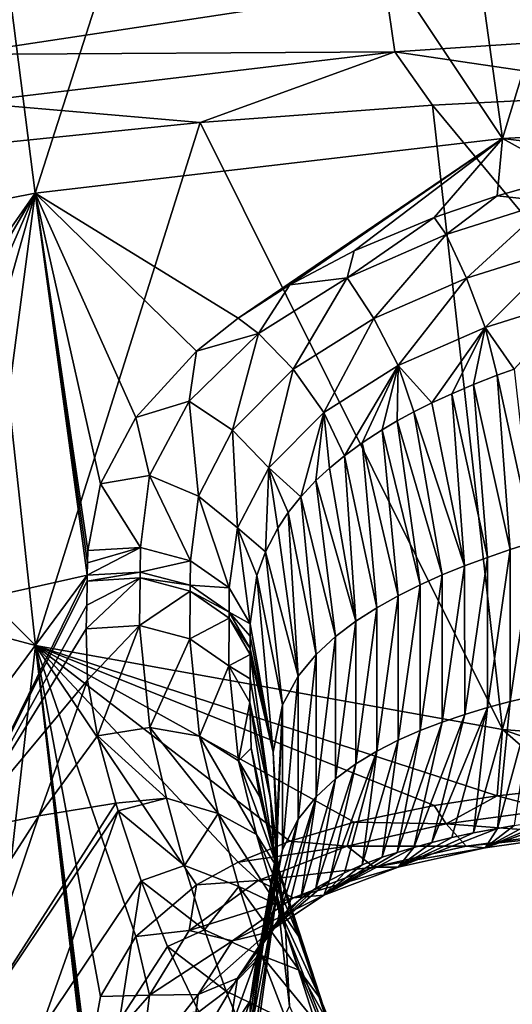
# Model space of a CAD drawing. Header units: millimetres. Extents: x -151 to 151, y -40 to 44.
# Tile 101 of 124: x 110.96 to 116.69, y 26.34 to 37.81. Entities that reach past the tile are written whole.
import ezdxf

# ---------------------------------------------------------------- set-up
doc = ezdxf.new("R2010")
doc.units = ezdxf.units.MM
doc.header["$LTSCALE"] = 45.597872
for name, color, linetype in [('165', 7, 'CONTINUOUS'), ('167', 7, 'CONTINUOUS'), ('173', 7, 'CONTINUOUS'), ('174', 7, 'CONTINUOUS'), ('175', 7, 'CONTINUOUS'), ('176', 7, 'CONTINUOUS'), ('184', 7, 'CONTINUOUS'), ('248', 7, 'CONTINUOUS'), ('30', 7, 'CONTINUOUS'), ('31', 7, 'CONTINUOUS'), ('32', 7, 'CONTINUOUS'), ('41', 7, 'CONTINUOUS'), ('42', 7, 'CONTINUOUS'), ('46', 7, 'CONTINUOUS'), ('50', 7, 'CONTINUOUS'), ('53', 7, 'CONTINUOUS'), ('54', 7, 'CONTINUOUS')]:
    doc.layers.add(name, color=color, linetype=linetype)

msp = doc.modelspace()

# ---------------------------------------------------------------- linework, layer by layer
at = {"layer": '165', "color": 7, "linetype": 'CONTINUOUS', "true_color": 0xa2afbf}
for points in [[(113.64, 29.854, 25.366), (113.881, 28.733, 26.558), (113.919, 28.092, 24.648), (113.64, 29.854, 25.366)], [(113.64, 29.854, 25.366), (113.919, 28.092, 24.648), (113.655, 29.325, 24.75), (113.64, 29.854, 25.366)], [(113.919, 28.092, 24.648), (113.756, 28.755, 24.018), (113.655, 29.325, 24.75), (113.919, 28.092, 24.648)], [(113.881, 28.733, 26.558), (113.955, 27.626, 27.687), (114.056, 27.211, 25.501), (113.881, 28.733, 26.558)], [(113.919, 28.092, 24.648), (113.881, 28.733, 26.558), (114.056, 27.211, 25.501), (113.919, 28.092, 24.648)], [(113.955, 27.626, 27.687), (113.64, 25.366, 29.854), (114.101, 26.318, 26.385), (113.955, 27.626, 27.687)], [(113.955, 27.626, 27.687), (114.101, 26.318, 26.385), (114.056, 27.211, 25.501), (113.955, 27.626, 27.687)]]:
    msp.add_3dface(points, dxfattribs=at)
at = {"layer": '167', "color": 7, "linetype": 'CONTINUOUS', "true_color": 0xa2afbf}
for points in [[(116.52, 33.668, 28.389), (116.718, 33.739, 28.423), (116.94, 31.722, 29.928), (116.52, 33.668, 28.389)], [(116.244, 33.561, 28.336), (116.52, 33.668, 28.389), (116.671, 31.637, 29.865), (116.244, 33.561, 28.336)], [(116.671, 31.637, 29.865), (116.52, 33.668, 28.389), (116.94, 31.722, 29.928), (116.671, 31.637, 29.865)], [(115.99, 33.453, 28.281), (116.244, 33.561, 28.336), (116.404, 31.546, 29.794), (115.99, 33.453, 28.281)], [(116.404, 31.546, 29.794), (116.244, 33.561, 28.336), (116.671, 31.637, 29.865), (116.404, 31.546, 29.794)], [(115.759, 33.346, 28.226), (115.99, 33.453, 28.281), (116.139, 31.448, 29.715), (115.759, 33.346, 28.226)], [(116.139, 31.448, 29.715), (115.99, 33.453, 28.281), (116.404, 31.546, 29.794), (116.139, 31.448, 29.715)], [(115.547, 33.24, 28.168), (115.759, 33.346, 28.226), (116.139, 31.448, 29.715), (115.547, 33.24, 28.168)], [(115.355, 33.136, 28.11), (115.547, 33.24, 28.168), (115.878, 31.342, 29.627), (115.355, 33.136, 28.11)], [(115.878, 31.342, 29.627), (115.547, 33.24, 28.168), (116.139, 31.448, 29.715), (115.878, 31.342, 29.627)], [(115.18, 33.032, 28.052), (115.355, 33.136, 28.11), (115.62, 31.226, 29.527), (115.18, 33.032, 28.052)], [(115.62, 31.226, 29.527), (115.355, 33.136, 28.11), (115.878, 31.342, 29.627), (115.62, 31.226, 29.527)], [(114.946, 32.88, 27.963), (115.18, 33.032, 28.052), (115.365, 31.1, 29.415), (114.946, 32.88, 27.963)], [(115.365, 31.1, 29.415), (115.18, 33.032, 28.052), (115.62, 31.226, 29.527), (115.365, 31.1, 29.415)], [(114.742, 32.731, 27.873), (114.946, 32.88, 27.963), (115.116, 30.959, 29.287), (114.742, 32.731, 27.873)], [(115.116, 30.959, 29.287), (114.946, 32.88, 27.963), (115.365, 31.1, 29.415), (115.116, 30.959, 29.287)], [(114.565, 32.585, 27.783), (114.742, 32.731, 27.873), (114.872, 30.803, 29.138), (114.565, 32.585, 27.783)], [(114.872, 30.803, 29.138), (114.742, 32.731, 27.873), (115.116, 30.959, 29.287), (114.872, 30.803, 29.138)], [(114.409, 32.441, 27.692), (114.565, 32.585, 27.783), (114.872, 30.803, 29.138), (114.409, 32.441, 27.692)], [(114.232, 32.253, 27.569), (114.409, 32.441, 27.692), (114.636, 30.624, 28.965), (114.232, 32.253, 27.569)], [(114.636, 30.624, 28.965), (114.409, 32.441, 27.692), (114.872, 30.803, 29.138), (114.636, 30.624, 28.965)], [(114.085, 32.068, 27.443), (114.232, 32.253, 27.569), (114.41, 30.415, 28.756), (114.085, 32.068, 27.443)], [(114.41, 30.415, 28.756), (114.232, 32.253, 27.569), (114.636, 30.624, 28.965), (114.41, 30.415, 28.756)], [(113.963, 31.885, 27.314), (114.085, 32.068, 27.443), (114.2, 30.162, 28.495), (113.963, 31.885, 27.314)], [(114.2, 30.162, 28.495), (114.085, 32.068, 27.443), (114.41, 30.415, 28.756), (114.2, 30.162, 28.495)], [(113.82, 31.611, 27.112), (113.963, 31.885, 27.314), (114.2, 30.162, 28.495), (113.82, 31.611, 27.112)], [(116.671, 31.637, 29.865), (116.94, 31.722, 29.928), (116.671, 29.866, 31.635), (116.671, 31.637, 29.865)], [(116.94, 31.722, 29.928), (116.94, 29.93, 31.72), (116.671, 29.866, 31.635), (116.94, 31.722, 29.928)], [(113.72, 31.336, 26.892), (113.82, 31.611, 27.112), (114.018, 29.83, 28.141), (113.72, 31.336, 26.892)], [(114.018, 29.83, 28.141), (113.82, 31.611, 27.112), (114.2, 30.162, 28.495), (114.018, 29.83, 28.141)], [(116.139, 31.448, 29.715), (116.404, 31.546, 29.794), (116.14, 29.717, 31.446), (116.139, 31.448, 29.715)], [(116.404, 31.546, 29.794), (116.404, 29.796, 31.544), (116.14, 29.717, 31.446), (116.404, 31.546, 29.794)], [(116.404, 31.546, 29.794), (116.671, 31.637, 29.865), (116.404, 29.796, 31.544), (116.404, 31.546, 29.794)], [(116.671, 31.637, 29.865), (116.671, 29.866, 31.635), (116.404, 29.796, 31.544), (116.671, 31.637, 29.865)], [(115.878, 31.342, 29.627), (116.139, 31.448, 29.715), (115.878, 29.628, 31.34), (115.878, 31.342, 29.627)], [(116.139, 31.448, 29.715), (116.14, 29.717, 31.446), (115.878, 29.628, 31.34), (116.139, 31.448, 29.715)], [(113.911, 29.277, 27.551), (113.644, 30.772, 26.38), (113.72, 31.336, 26.892), (113.911, 29.277, 27.551)], [(113.911, 29.277, 27.551), (113.72, 31.336, 26.892), (114.018, 29.83, 28.141), (113.911, 29.277, 27.551)], [(115.62, 31.226, 29.527), (115.878, 31.342, 29.627), (115.62, 29.529, 31.224), (115.62, 31.226, 29.527)], [(115.878, 31.342, 29.627), (115.878, 29.628, 31.34), (115.62, 29.529, 31.224), (115.878, 31.342, 29.627)], [(115.365, 31.1, 29.415), (115.62, 31.226, 29.527), (115.365, 29.416, 31.098), (115.365, 31.1, 29.415)], [(115.62, 31.226, 29.527), (115.62, 29.529, 31.224), (115.365, 29.416, 31.098), (115.62, 31.226, 29.527)], [(115.116, 30.959, 29.287), (115.365, 31.1, 29.415), (115.116, 29.288, 30.958), (115.116, 30.959, 29.287)], [(115.365, 31.1, 29.415), (115.365, 29.416, 31.098), (115.116, 29.288, 30.958), (115.365, 31.1, 29.415)], [(114.872, 30.803, 29.138), (115.116, 30.959, 29.287), (114.872, 29.14, 30.801), (114.872, 30.803, 29.138)], [(115.116, 30.959, 29.287), (115.116, 29.288, 30.958), (114.872, 29.14, 30.801), (115.116, 30.959, 29.287)], [(114.636, 30.624, 28.965), (114.872, 30.803, 29.138), (114.636, 28.966, 30.622), (114.636, 30.624, 28.965)], [(114.872, 30.803, 29.138), (114.872, 29.14, 30.801), (114.636, 28.966, 30.622), (114.872, 30.803, 29.138)], [(114.41, 30.415, 28.756), (114.636, 30.624, 28.965), (114.41, 28.757, 30.413), (114.41, 30.415, 28.756)], [(114.636, 30.624, 28.965), (114.636, 28.966, 30.622), (114.41, 28.757, 30.413), (114.636, 30.624, 28.965)], [(114.2, 30.162, 28.495), (114.41, 30.415, 28.756), (114.201, 28.496, 30.16), (114.2, 30.162, 28.495)], [(114.41, 30.415, 28.756), (114.41, 28.757, 30.413), (114.201, 28.496, 30.16), (114.41, 30.415, 28.756)], [(114.018, 29.83, 28.141), (114.2, 30.162, 28.495), (114.018, 28.143, 29.828), (114.018, 29.83, 28.141)], [(114.2, 30.162, 28.495), (114.201, 28.496, 30.16), (114.018, 28.143, 29.828), (114.2, 30.162, 28.495)], [(113.911, 27.553, 29.275), (113.96, 28.385, 28.385), (114.018, 29.83, 28.141), (113.911, 27.553, 29.275)], [(113.911, 27.553, 29.275), (114.018, 29.83, 28.141), (114.018, 28.143, 29.828), (113.911, 27.553, 29.275)], [(113.96, 28.385, 28.385), (113.911, 29.277, 27.551), (114.018, 29.83, 28.141), (113.96, 28.385, 28.385)], [(116.521, 28.389, 33.668), (116.244, 28.336, 33.561), (116.671, 29.866, 31.635), (116.521, 28.389, 33.668)], [(116.671, 29.866, 31.635), (116.244, 28.336, 33.561), (116.404, 29.796, 31.544), (116.671, 29.866, 31.635)], [(116.718, 28.423, 33.739), (116.521, 28.389, 33.668), (116.94, 29.93, 31.72), (116.718, 28.423, 33.739)], [(116.94, 29.93, 31.72), (116.521, 28.389, 33.668), (116.671, 29.866, 31.635), (116.94, 29.93, 31.72)], [(115.759, 28.226, 33.346), (115.547, 28.168, 33.24), (116.14, 29.717, 31.446), (115.759, 28.226, 33.346)], [(116.14, 29.717, 31.446), (115.547, 28.168, 33.24), (115.878, 29.628, 31.34), (116.14, 29.717, 31.446)], [(115.991, 28.281, 33.453), (115.759, 28.226, 33.346), (116.404, 29.796, 31.544), (115.991, 28.281, 33.453)], [(116.404, 29.796, 31.544), (115.759, 28.226, 33.346), (116.14, 29.717, 31.446), (116.404, 29.796, 31.544)], [(116.244, 28.336, 33.561), (115.991, 28.281, 33.453), (116.404, 29.796, 31.544), (116.244, 28.336, 33.561)], [(115.547, 28.168, 33.24), (115.355, 28.11, 33.136), (115.878, 29.628, 31.34), (115.547, 28.168, 33.24)], [(115.878, 29.628, 31.34), (115.355, 28.11, 33.136), (115.62, 29.529, 31.224), (115.878, 29.628, 31.34)], [(115.355, 28.11, 33.136), (115.18, 28.052, 33.032), (115.62, 29.529, 31.224), (115.355, 28.11, 33.136)], [(115.62, 29.529, 31.224), (115.18, 28.052, 33.032), (115.365, 29.416, 31.098), (115.62, 29.529, 31.224)], [(115.18, 28.052, 33.032), (114.946, 27.963, 32.88), (115.365, 29.416, 31.098), (115.18, 28.052, 33.032)], [(115.365, 29.416, 31.098), (114.946, 27.963, 32.88), (115.116, 29.288, 30.958), (115.365, 29.416, 31.098)], [(114.742, 27.873, 32.731), (114.565, 27.783, 32.585), (115.116, 29.288, 30.958), (114.742, 27.873, 32.731)], [(115.116, 29.288, 30.958), (114.565, 27.783, 32.585), (114.872, 29.14, 30.801), (115.116, 29.288, 30.958)], [(114.946, 27.963, 32.88), (114.742, 27.873, 32.731), (115.116, 29.288, 30.958), (114.946, 27.963, 32.88)], [(114.565, 27.783, 32.585), (114.409, 27.692, 32.442), (114.872, 29.14, 30.801), (114.565, 27.783, 32.585)], [(114.872, 29.14, 30.801), (114.409, 27.692, 32.442), (114.636, 28.966, 30.622), (114.872, 29.14, 30.801)], [(114.409, 27.692, 32.442), (114.232, 27.569, 32.253), (114.636, 28.966, 30.622), (114.409, 27.692, 32.442)], [(114.636, 28.966, 30.622), (114.232, 27.569, 32.253), (114.41, 28.757, 30.413), (114.636, 28.966, 30.622)], [(114.085, 27.443, 32.068), (113.963, 27.314, 31.885), (114.41, 28.757, 30.413), (114.085, 27.443, 32.068)], [(114.41, 28.757, 30.413), (113.963, 27.314, 31.885), (114.201, 28.496, 30.16), (114.41, 28.757, 30.413)], [(114.232, 27.569, 32.253), (114.085, 27.443, 32.068), (114.41, 28.757, 30.413), (114.232, 27.569, 32.253)], [(113.963, 27.314, 31.885), (113.82, 27.112, 31.612), (114.201, 28.496, 30.16), (113.963, 27.314, 31.885)], [(114.201, 28.496, 30.16), (113.82, 27.112, 31.612), (114.018, 28.143, 29.828), (114.201, 28.496, 30.16)], [(113.644, 26.38, 30.772), (113.911, 27.553, 29.275), (114.018, 28.143, 29.828), (113.644, 26.38, 30.772)], [(113.721, 26.892, 31.336), (113.644, 26.38, 30.772), (114.018, 28.143, 29.828), (113.721, 26.892, 31.336)], [(113.82, 27.112, 31.612), (113.721, 26.892, 31.336), (114.018, 28.143, 29.828), (113.82, 27.112, 31.612)]]:
    msp.add_3dface(points, dxfattribs=at)
at = {"layer": '173', "color": 7, "linetype": 'CONTINUOUS', "true_color": 0xa2afbf}
for points in [[(112.667, 28.743, 22.066), (111.867, 29.466, 23.121), (112.474, 29.564, 23.155), (112.667, 28.743, 22.066)], [(112.667, 28.743, 22.066), (112.474, 29.564, 23.155), (113.27, 28.563, 22.133), (112.667, 28.743, 22.066)], [(113.27, 28.563, 22.133), (112.474, 29.564, 23.155), (113.054, 29.462, 23.34), (113.27, 28.563, 22.133)], [(112.079, 28.684, 22.083), (111.867, 29.466, 23.121), (112.667, 28.743, 22.066), (112.079, 28.684, 22.083)], [(113.27, 28.563, 22.133), (113.054, 29.462, 23.34), (113.718, 28.317, 22.486), (113.27, 28.563, 22.133)], [(113.718, 28.317, 22.486), (113.054, 29.462, 23.34), (113.507, 29.175, 23.645), (113.718, 28.317, 22.486)], [(113.756, 28.755, 24.018), (113.97, 27.914, 22.877), (113.507, 29.175, 23.645), (113.756, 28.755, 24.018)], [(113.97, 27.914, 22.877), (113.718, 28.317, 22.486), (113.507, 29.175, 23.645), (113.97, 27.914, 22.877)], [(112.106, 28.593, 21.958), (112.079, 28.684, 22.083), (112.667, 28.743, 22.066), (112.106, 28.593, 21.958)], [(112.879, 27.957, 20.957), (112.106, 28.593, 21.958), (112.667, 28.743, 22.066), (112.879, 27.957, 20.957)], [(112.879, 27.957, 20.957), (112.667, 28.743, 22.066), (113.27, 28.563, 22.133), (112.879, 27.957, 20.957)], [(112.375, 27.778, 20.795), (112.106, 28.593, 21.958), (112.879, 27.957, 20.957), (112.375, 27.778, 20.795)], [(113.51, 27.711, 20.9), (112.879, 27.957, 20.957), (113.27, 28.563, 22.133), (113.51, 27.711, 20.9)], [(113.51, 27.711, 20.9), (113.27, 28.563, 22.133), (113.954, 27.504, 21.3), (113.51, 27.711, 20.9)], [(113.954, 27.504, 21.3), (113.27, 28.563, 22.133), (113.718, 28.317, 22.486), (113.954, 27.504, 21.3)], [(113.97, 27.914, 22.877), (114.205, 27.134, 21.738), (113.718, 28.317, 22.486), (113.97, 27.914, 22.877)], [(114.205, 27.134, 21.738), (113.954, 27.504, 21.3), (113.718, 28.317, 22.486), (114.205, 27.134, 21.738)], [(113.111, 27.206, 19.826), (112.375, 27.778, 20.795), (112.879, 27.957, 20.957), (113.111, 27.206, 19.826)], [(113.111, 27.206, 19.826), (112.879, 27.957, 20.957), (113.51, 27.711, 20.9), (113.111, 27.206, 19.826)], [(112.681, 27.014, 19.622), (112.375, 27.778, 20.795), (113.111, 27.206, 19.826), (112.681, 27.014, 19.622)], [(113.776, 26.907, 19.639), (113.111, 27.206, 19.826), (113.51, 27.711, 20.9), (113.776, 26.907, 19.639)], [(113.776, 26.907, 19.639), (113.51, 27.711, 20.9), (114.215, 26.738, 20.089), (113.776, 26.907, 19.639)], [(114.215, 26.738, 20.089), (113.51, 27.711, 20.9), (113.954, 27.504, 21.3), (114.215, 26.738, 20.089)], [(114.205, 27.134, 21.738), (114.463, 26.405, 20.584), (113.954, 27.504, 21.3), (114.205, 27.134, 21.738)], [(114.463, 26.405, 20.584), (114.215, 26.738, 20.089), (113.954, 27.504, 21.3), (114.463, 26.405, 20.584)], [(113.364, 26.492, 18.674), (112.681, 27.014, 19.622), (113.111, 27.206, 19.826), (113.364, 26.492, 18.674)], [(113.364, 26.492, 18.674), (113.111, 27.206, 19.826), (113.776, 26.907, 19.639), (113.364, 26.492, 18.674)], [(113.045, 26.25, 18.357), (112.681, 27.014, 19.622), (113.364, 26.492, 18.674), (113.045, 26.25, 18.357)], [(114.067, 26.151, 18.352), (113.364, 26.492, 18.674), (113.776, 26.907, 19.639), (114.067, 26.151, 18.352)], [(114.067, 26.151, 18.352), (113.776, 26.907, 19.639), (114.5, 26.019, 18.855), (114.067, 26.151, 18.352)], [(114.5, 26.019, 18.855), (113.776, 26.907, 19.639), (114.215, 26.738, 20.089), (114.5, 26.019, 18.855)], [(114.463, 26.405, 20.584), (114.637, 25.971, 19.85), (114.215, 26.738, 20.089), (114.463, 26.405, 20.584)], [(114.637, 25.971, 19.85), (114.5, 26.019, 18.855), (114.215, 26.738, 20.089), (114.637, 25.971, 19.85)], [(113.637, 25.814, 17.503), (113.045, 26.25, 18.357), (113.364, 26.492, 18.674), (113.637, 25.814, 17.503)], [(113.637, 25.814, 17.503), (113.364, 26.492, 18.674), (114.067, 26.151, 18.352), (113.637, 25.814, 17.503)]]:
    msp.add_3dface(points, dxfattribs=at)
at = {"layer": '174', "color": 7, "linetype": 'CONTINUOUS', "true_color": 0xa2afbf}
for points in [[(111.75, 30.116, 23.928), (111.735, 30.714, 24.611), (112.354, 30.751, 24.574), (111.75, 30.116, 23.928)], [(111.867, 29.466, 23.121), (111.75, 30.116, 23.928), (112.354, 30.751, 24.574), (111.867, 29.466, 23.121)], [(111.867, 29.466, 23.121), (112.354, 30.751, 24.574), (112.474, 29.564, 23.155), (111.867, 29.466, 23.121)], [(112.354, 30.751, 24.574), (112.941, 30.598, 24.707), (112.474, 29.564, 23.155), (112.354, 30.751, 24.574)], [(112.474, 29.564, 23.155), (112.941, 30.598, 24.707), (113.054, 29.462, 23.34), (112.474, 29.564, 23.155)], [(112.941, 30.598, 24.707), (113.395, 30.281, 24.987), (113.054, 29.462, 23.34), (112.941, 30.598, 24.707)], [(113.054, 29.462, 23.34), (113.395, 30.281, 24.987), (113.507, 29.175, 23.645), (113.054, 29.462, 23.34)], [(113.395, 30.281, 24.987), (113.64, 29.854, 25.366), (113.507, 29.175, 23.645), (113.395, 30.281, 24.987)], [(113.64, 29.854, 25.366), (113.655, 29.325, 24.75), (113.507, 29.175, 23.645), (113.64, 29.854, 25.366)], [(113.655, 29.325, 24.75), (113.756, 28.755, 24.018), (113.507, 29.175, 23.645), (113.655, 29.325, 24.75)]]:
    msp.add_3dface(points, dxfattribs=at)
at = {"layer": '175', "color": 7, "linetype": 'CONTINUOUS', "true_color": 0xa2afbf}
for points in [[(111.745, 31.268, 25.228), (111.747, 31.339, 25.307), (112.362, 31.375, 25.272), (111.745, 31.268, 25.228)], [(112.362, 31.308, 25.198), (111.745, 31.268, 25.228), (112.362, 31.375, 25.272), (112.362, 31.308, 25.198)], [(112.362, 31.308, 25.198), (112.362, 31.375, 25.272), (112.946, 31.222, 25.406), (112.362, 31.308, 25.198)], [(112.945, 31.154, 25.33), (112.362, 31.308, 25.198), (112.946, 31.222, 25.406), (112.945, 31.154, 25.33)], [(112.945, 31.154, 25.33), (112.946, 31.222, 25.406), (113.398, 30.908, 25.685), (112.945, 31.154, 25.33)], [(113.398, 30.839, 25.609), (112.945, 31.154, 25.33), (113.398, 30.908, 25.685), (113.398, 30.839, 25.609)], [(113.643, 30.485, 26.064), (113.398, 30.839, 25.609), (113.398, 30.908, 25.685), (113.643, 30.485, 26.064)], [(113.643, 30.485, 26.064), (113.642, 30.414, 25.985), (113.398, 30.839, 25.609), (113.643, 30.485, 26.064)]]:
    msp.add_3dface(points, dxfattribs=at)
at = {"layer": '176', "color": 7, "linetype": 'CONTINUOUS', "true_color": 0xa2afbf}
for points in [[(116.519, 35.757, 28.767), (117.359, 35.996, 28.861), (117.136, 35.691, 28.604), (116.519, 35.757, 28.767)], [(115.783, 35.506, 28.656), (116.519, 35.757, 28.767), (115.925, 35.307, 28.441), (115.783, 35.506, 28.656)], [(115.925, 35.307, 28.441), (116.519, 35.757, 28.767), (117.136, 35.691, 28.604), (115.925, 35.307, 28.441)], [(115.925, 35.307, 28.441), (117.136, 35.691, 28.604), (116.16, 34.8, 28.181), (115.925, 35.307, 28.441)], [(116.16, 34.8, 28.181), (117.136, 35.691, 28.604), (117.311, 35.162, 28.338), (116.16, 34.8, 28.181)], [(114.852, 35.116, 28.462), (115.783, 35.506, 28.656), (114.772, 34.803, 28.182), (114.852, 35.116, 28.462)], [(114.772, 34.803, 28.182), (115.783, 35.506, 28.656), (115.925, 35.307, 28.441), (114.772, 34.803, 28.182)], [(114.772, 34.803, 28.182), (115.925, 35.307, 28.441), (115.083, 34.33, 27.939), (114.772, 34.803, 28.182)], [(115.083, 34.33, 27.939), (115.925, 35.307, 28.441), (116.16, 34.8, 28.181), (115.083, 34.33, 27.939)], [(114.104, 34.723, 28.241), (114.852, 35.116, 28.462), (114.772, 34.803, 28.182), (114.104, 34.723, 28.241)], [(116.16, 34.8, 28.181), (117.311, 35.162, 28.338), (116.378, 34.223, 28.164), (116.16, 34.8, 28.181)], [(116.378, 34.223, 28.164), (117.311, 35.162, 28.338), (117.478, 34.569, 28.318), (116.378, 34.223, 28.164)], [(113.738, 34.155, 27.78), (114.104, 34.723, 28.241), (114.772, 34.803, 28.182), (113.738, 34.155, 27.78)], [(113.738, 34.155, 27.78), (114.772, 34.803, 28.182), (114.145, 33.737, 27.58), (113.738, 34.155, 27.78)], [(114.145, 33.737, 27.58), (114.772, 34.803, 28.182), (115.083, 34.33, 27.939), (114.145, 33.737, 27.58)], [(115.083, 34.33, 27.939), (116.16, 34.8, 28.181), (115.365, 33.781, 27.937), (115.083, 34.33, 27.939)], [(115.365, 33.781, 27.937), (116.16, 34.8, 28.181), (116.378, 34.223, 28.164), (115.365, 33.781, 27.937)], [(113.503, 34.334, 27.997), (114.104, 34.723, 28.241), (113.738, 34.155, 27.78), (113.503, 34.334, 27.997)], [(116.718, 33.739, 28.423), (116.378, 34.223, 28.164), (117.478, 34.569, 28.318), (116.718, 33.739, 28.423)], [(113.017, 33.947, 27.731), (113.503, 34.334, 27.997), (113.738, 34.155, 27.78), (113.017, 33.947, 27.731)], [(114.145, 33.737, 27.58), (115.083, 34.33, 27.939), (114.499, 33.233, 27.613), (114.145, 33.737, 27.58)], [(114.499, 33.233, 27.613), (115.083, 34.33, 27.939), (115.365, 33.781, 27.937), (114.499, 33.233, 27.613)], [(115.759, 33.346, 28.226), (115.365, 33.781, 27.937), (116.378, 34.223, 28.164), (115.759, 33.346, 28.226)], [(115.99, 33.453, 28.281), (115.759, 33.346, 28.226), (116.378, 34.223, 28.164), (115.99, 33.453, 28.281)], [(116.244, 33.561, 28.336), (115.99, 33.453, 28.281), (116.378, 34.223, 28.164), (116.244, 33.561, 28.336)], [(116.52, 33.668, 28.389), (116.244, 33.561, 28.336), (116.378, 34.223, 28.164), (116.52, 33.668, 28.389)], [(116.718, 33.739, 28.423), (116.52, 33.668, 28.389), (116.378, 34.223, 28.164), (116.718, 33.739, 28.423)], [(112.934, 33.365, 27.197), (113.017, 33.947, 27.731), (113.738, 34.155, 27.78), (112.934, 33.365, 27.197)], [(112.934, 33.365, 27.197), (113.738, 34.155, 27.78), (113.438, 33.028, 27.081), (112.934, 33.365, 27.197)], [(113.438, 33.028, 27.081), (113.738, 34.155, 27.78), (114.145, 33.737, 27.58), (113.438, 33.028, 27.081)], [(112.312, 33.177, 27.13), (113.017, 33.947, 27.731), (112.934, 33.365, 27.197), (112.312, 33.177, 27.13)], [(113.438, 33.028, 27.081), (114.145, 33.737, 27.58), (113.859, 32.589, 27.181), (113.438, 33.028, 27.081)], [(113.859, 32.589, 27.181), (114.145, 33.737, 27.58), (114.499, 33.233, 27.613), (113.859, 32.589, 27.181)], [(114.742, 32.731, 27.873), (114.499, 33.233, 27.613), (115.365, 33.781, 27.937), (114.742, 32.731, 27.873)], [(114.946, 32.88, 27.963), (114.742, 32.731, 27.873), (115.365, 33.781, 27.937), (114.946, 32.88, 27.963)], [(115.18, 33.032, 28.052), (114.946, 32.88, 27.963), (115.365, 33.781, 27.937), (115.18, 33.032, 28.052)], [(115.355, 33.136, 28.11), (115.18, 33.032, 28.052), (115.365, 33.781, 27.937), (115.355, 33.136, 28.11)], [(115.547, 33.24, 28.168), (115.355, 33.136, 28.11), (115.365, 33.781, 27.937), (115.547, 33.24, 28.168)], [(115.759, 33.346, 28.226), (115.547, 33.24, 28.168), (115.365, 33.781, 27.937), (115.759, 33.346, 28.226)], [(112.471, 32.5, 26.446), (112.312, 33.177, 27.13), (112.934, 33.365, 27.197), (112.471, 32.5, 26.446)], [(112.471, 32.5, 26.446), (112.934, 33.365, 27.197), (113.04, 32.26, 26.452), (112.471, 32.5, 26.446)], [(113.04, 32.26, 26.452), (112.934, 33.365, 27.197), (113.438, 33.028, 27.081), (113.04, 32.26, 26.452)], [(111.899, 32.403, 26.431), (112.312, 33.177, 27.13), (112.471, 32.5, 26.446), (111.899, 32.403, 26.431)], [(114.232, 32.253, 27.569), (113.859, 32.589, 27.181), (114.499, 33.233, 27.613), (114.232, 32.253, 27.569)], [(114.409, 32.441, 27.692), (114.232, 32.253, 27.569), (114.499, 33.233, 27.613), (114.409, 32.441, 27.692)], [(114.565, 32.585, 27.783), (114.409, 32.441, 27.692), (114.499, 33.233, 27.613), (114.565, 32.585, 27.783)], [(114.742, 32.731, 27.873), (114.565, 32.585, 27.783), (114.499, 33.233, 27.613), (114.742, 32.731, 27.873)], [(113.04, 32.26, 26.452), (113.438, 33.028, 27.081), (113.494, 31.891, 26.644), (113.04, 32.26, 26.452)], [(113.494, 31.891, 26.644), (113.438, 33.028, 27.081), (113.859, 32.589, 27.181), (113.494, 31.891, 26.644)], [(113.82, 31.611, 27.112), (113.494, 31.891, 26.644), (113.859, 32.589, 27.181), (113.82, 31.611, 27.112)], [(113.963, 31.885, 27.314), (113.82, 31.611, 27.112), (113.859, 32.589, 27.181), (113.963, 31.885, 27.314)], [(114.232, 32.253, 27.569), (114.085, 32.068, 27.443), (113.859, 32.589, 27.181), (114.232, 32.253, 27.569)], [(114.085, 32.068, 27.443), (113.963, 31.885, 27.314), (113.859, 32.589, 27.181), (114.085, 32.068, 27.443)], [(112.366, 31.66, 25.59), (111.899, 32.403, 26.431), (112.471, 32.5, 26.446), (112.366, 31.66, 25.59)], [(112.949, 31.507, 25.724), (112.366, 31.66, 25.59), (112.471, 32.5, 26.446), (112.949, 31.507, 25.724)], [(112.949, 31.507, 25.724), (112.471, 32.5, 26.446), (113.04, 32.26, 26.452), (112.949, 31.507, 25.724)], [(111.752, 31.625, 25.624), (111.899, 32.403, 26.431), (112.366, 31.66, 25.59), (111.752, 31.625, 25.624)], [(113.4, 31.193, 26.004), (112.949, 31.507, 25.724), (113.04, 32.26, 26.452), (113.4, 31.193, 26.004)], [(113.4, 31.193, 26.004), (113.04, 32.26, 26.452), (113.494, 31.891, 26.644), (113.4, 31.193, 26.004)], [(113.644, 30.772, 26.38), (113.4, 31.193, 26.004), (113.494, 31.891, 26.644), (113.644, 30.772, 26.38)], [(113.72, 31.336, 26.892), (113.644, 30.772, 26.38), (113.494, 31.891, 26.644), (113.72, 31.336, 26.892)], [(113.82, 31.611, 27.112), (113.72, 31.336, 26.892), (113.494, 31.891, 26.644), (113.82, 31.611, 27.112)]]:
    msp.add_3dface(points, dxfattribs=at)
at = {"layer": '184', "color": 7, "linetype": 'CONTINUOUS', "true_color": 0xa2afbf}
for points in [[(117.359, 28.861, 35.996), (116.519, 28.767, 35.757), (117.136, 28.604, 35.692), (117.359, 28.861, 35.996)], [(116.519, 28.767, 35.757), (115.783, 28.656, 35.506), (115.924, 28.442, 35.308), (116.519, 28.767, 35.757)], [(116.519, 28.767, 35.757), (115.924, 28.442, 35.308), (117.136, 28.604, 35.692), (116.519, 28.767, 35.757)], [(115.783, 28.656, 35.506), (114.852, 28.462, 35.116), (115.924, 28.442, 35.308), (115.783, 28.656, 35.506)], [(115.924, 28.442, 35.308), (117.311, 28.339, 35.163), (117.136, 28.604, 35.692), (115.924, 28.442, 35.308)], [(114.852, 28.462, 35.116), (114.104, 28.241, 34.724), (114.771, 28.182, 34.804), (114.852, 28.462, 35.116)], [(114.852, 28.462, 35.116), (114.771, 28.182, 34.804), (115.924, 28.442, 35.308), (114.852, 28.462, 35.116)], [(117.147, 28.487, 33.879), (117.379, 28.518, 33.948), (116.378, 28.164, 34.224), (117.147, 28.487, 33.879)], [(116.378, 28.164, 34.224), (117.379, 28.518, 33.948), (117.478, 28.318, 34.57), (116.378, 28.164, 34.224)], [(116.927, 28.456, 33.81), (117.147, 28.487, 33.879), (116.378, 28.164, 34.224), (116.927, 28.456, 33.81)], [(116.718, 28.423, 33.739), (116.927, 28.456, 33.81), (116.378, 28.164, 34.224), (116.718, 28.423, 33.739)], [(114.771, 28.182, 34.804), (116.159, 28.181, 34.801), (115.924, 28.442, 35.308), (114.771, 28.182, 34.804)], [(116.244, 28.336, 33.561), (116.521, 28.389, 33.668), (115.364, 27.936, 33.782), (116.244, 28.336, 33.561)], [(115.364, 27.936, 33.782), (116.521, 28.389, 33.668), (116.378, 28.164, 34.224), (115.364, 27.936, 33.782)], [(115.991, 28.281, 33.453), (116.244, 28.336, 33.561), (115.364, 27.936, 33.782), (115.991, 28.281, 33.453)], [(116.159, 28.181, 34.801), (117.311, 28.339, 35.163), (115.924, 28.442, 35.308), (116.159, 28.181, 34.801)], [(116.159, 28.181, 34.801), (117.478, 28.318, 34.57), (117.311, 28.339, 35.163), (116.159, 28.181, 34.801)], [(116.521, 28.389, 33.668), (116.718, 28.423, 33.739), (116.378, 28.164, 34.224), (116.521, 28.389, 33.668)], [(114.104, 28.241, 34.724), (113.503, 27.997, 34.334), (114.771, 28.182, 34.804), (114.104, 28.241, 34.724)], [(115.759, 28.226, 33.346), (115.991, 28.281, 33.453), (115.364, 27.936, 33.782), (115.759, 28.226, 33.346)], [(115.547, 28.168, 33.24), (115.759, 28.226, 33.346), (115.364, 27.936, 33.782), (115.547, 28.168, 33.24)], [(116.378, 28.164, 34.224), (117.478, 28.318, 34.57), (116.159, 28.181, 34.801), (116.378, 28.164, 34.224)], [(113.503, 27.997, 34.334), (113.737, 27.781, 34.156), (114.771, 28.182, 34.804), (113.503, 27.997, 34.334)], [(113.737, 27.781, 34.156), (115.083, 27.939, 34.331), (114.771, 28.182, 34.804), (113.737, 27.781, 34.156)], [(115.355, 28.11, 33.136), (115.547, 28.168, 33.24), (114.499, 27.613, 33.234), (115.355, 28.11, 33.136)], [(114.499, 27.613, 33.234), (115.547, 28.168, 33.24), (115.364, 27.936, 33.782), (114.499, 27.613, 33.234)], [(115.18, 28.052, 33.032), (115.355, 28.11, 33.136), (114.499, 27.613, 33.234), (115.18, 28.052, 33.032)], [(115.083, 27.939, 34.331), (116.159, 28.181, 34.801), (114.771, 28.182, 34.804), (115.083, 27.939, 34.331)], [(115.083, 27.939, 34.331), (116.378, 28.164, 34.224), (116.159, 28.181, 34.801), (115.083, 27.939, 34.331)], [(115.364, 27.936, 33.782), (116.378, 28.164, 34.224), (115.083, 27.939, 34.331), (115.364, 27.936, 33.782)], [(113.503, 27.997, 34.334), (113.017, 27.731, 33.948), (113.737, 27.781, 34.156), (113.503, 27.997, 34.334)], [(114.946, 27.963, 32.88), (115.18, 28.052, 33.032), (114.499, 27.613, 33.234), (114.946, 27.963, 32.88)], [(114.144, 27.58, 33.738), (115.083, 27.939, 34.331), (113.737, 27.781, 34.156), (114.144, 27.58, 33.738)], [(114.144, 27.58, 33.738), (115.364, 27.936, 33.782), (115.083, 27.939, 34.331), (114.144, 27.58, 33.738)], [(114.499, 27.613, 33.234), (115.364, 27.936, 33.782), (114.144, 27.58, 33.738), (114.499, 27.613, 33.234)], [(114.742, 27.873, 32.731), (114.946, 27.963, 32.88), (114.499, 27.613, 33.234), (114.742, 27.873, 32.731)], [(113.017, 27.731, 33.948), (112.933, 27.198, 33.366), (113.737, 27.781, 34.156), (113.017, 27.731, 33.948)], [(112.933, 27.198, 33.366), (114.144, 27.58, 33.738), (113.737, 27.781, 34.156), (112.933, 27.198, 33.366)], [(114.409, 27.692, 32.442), (114.565, 27.783, 32.585), (113.858, 27.181, 32.589), (114.409, 27.692, 32.442)], [(113.858, 27.181, 32.589), (114.565, 27.783, 32.585), (114.499, 27.613, 33.234), (113.858, 27.181, 32.589)], [(114.565, 27.783, 32.585), (114.742, 27.873, 32.731), (114.499, 27.613, 33.234), (114.565, 27.783, 32.585)], [(113.017, 27.731, 33.948), (112.312, 27.13, 33.177), (112.933, 27.198, 33.366), (113.017, 27.731, 33.948)], [(114.232, 27.569, 32.253), (114.409, 27.692, 32.442), (113.858, 27.181, 32.589), (114.232, 27.569, 32.253)], [(113.437, 27.081, 33.029), (114.144, 27.58, 33.738), (112.933, 27.198, 33.366), (113.437, 27.081, 33.029)], [(113.858, 27.181, 32.589), (114.499, 27.613, 33.234), (113.437, 27.081, 33.029), (113.858, 27.181, 32.589)], [(113.437, 27.081, 33.029), (114.499, 27.613, 33.234), (114.144, 27.58, 33.738), (113.437, 27.081, 33.029)], [(114.085, 27.443, 32.068), (114.232, 27.569, 32.253), (113.858, 27.181, 32.589), (114.085, 27.443, 32.068)], [(113.963, 27.314, 31.885), (114.085, 27.443, 32.068), (113.494, 26.644, 31.891), (113.963, 27.314, 31.885)], [(113.494, 26.644, 31.891), (114.085, 27.443, 32.068), (113.858, 27.181, 32.589), (113.494, 26.644, 31.891)], [(113.82, 27.112, 31.612), (113.963, 27.314, 31.885), (113.494, 26.644, 31.891), (113.82, 27.112, 31.612)], [(112.312, 27.13, 33.177), (112.47, 26.446, 32.5), (112.933, 27.198, 33.366), (112.312, 27.13, 33.177)], [(112.47, 26.446, 32.5), (113.437, 27.081, 33.029), (112.933, 27.198, 33.366), (112.47, 26.446, 32.5)], [(112.312, 27.13, 33.177), (111.899, 26.431, 32.403), (112.47, 26.446, 32.5), (112.312, 27.13, 33.177)], [(113.038, 26.452, 32.261), (113.437, 27.081, 33.029), (112.47, 26.446, 32.5), (113.038, 26.452, 32.261)], [(113.494, 26.644, 31.891), (113.858, 27.181, 32.589), (113.038, 26.452, 32.261), (113.494, 26.644, 31.891)], [(113.038, 26.452, 32.261), (113.858, 27.181, 32.589), (113.437, 27.081, 33.029), (113.038, 26.452, 32.261)], [(113.721, 26.892, 31.336), (113.82, 27.112, 31.612), (113.494, 26.644, 31.891), (113.721, 26.892, 31.336)], [(113.399, 26.003, 31.194), (113.644, 26.38, 30.772), (113.721, 26.892, 31.336), (113.399, 26.003, 31.194)], [(113.399, 26.003, 31.194), (113.721, 26.892, 31.336), (113.494, 26.644, 31.891), (113.399, 26.003, 31.194)], [(112.948, 25.724, 31.507), (113.399, 26.003, 31.194), (113.494, 26.644, 31.891), (112.948, 25.724, 31.507)], [(112.948, 25.724, 31.507), (113.494, 26.644, 31.891), (113.038, 26.452, 32.261), (112.948, 25.724, 31.507)], [(111.899, 26.431, 32.403), (111.752, 25.624, 31.625), (112.47, 26.446, 32.5), (111.899, 26.431, 32.403)], [(111.752, 25.624, 31.625), (112.365, 25.59, 31.66), (112.47, 26.446, 32.5), (111.752, 25.624, 31.625)], [(112.365, 25.59, 31.66), (112.948, 25.724, 31.507), (113.038, 26.452, 32.261), (112.365, 25.59, 31.66)], [(112.365, 25.59, 31.66), (113.038, 26.452, 32.261), (112.47, 26.446, 32.5), (112.365, 25.59, 31.66)]]:
    msp.add_3dface(points, dxfattribs=at)
at = {"layer": '248', "color": 7, "linetype": 'CONTINUOUS', "true_color": 0xa2afbf}
for points in [[(115.224, 38.161, 42.818), (120.508, 37.778, 43.465), (120.463, 38.624, 43.594), (115.224, 38.161, 42.818)], [(110.235, 37.404, 41.164), (115.224, 38.161, 42.818), (110.172, 37.964, 41.041), (110.235, 37.404, 41.164)], [(110.235, 37.404, 41.164), (115.325, 37.434, 42.709), (115.224, 38.161, 42.818), (110.235, 37.404, 41.164)], [(115.325, 37.434, 42.709), (120.508, 37.778, 43.465), (115.224, 38.161, 42.818), (115.325, 37.434, 42.709)], [(115.325, 37.434, 42.709), (118.572, 36.957, 42.874), (120.508, 37.778, 43.465), (115.325, 37.434, 42.709)], [(110.359, 36.845, 41.095), (115.325, 37.434, 42.709), (110.235, 37.404, 41.164), (110.359, 36.845, 41.095)], [(110.359, 36.845, 41.095), (113.061, 36.614, 41.741), (115.325, 37.434, 42.709), (110.359, 36.845, 41.095)], [(113.061, 36.614, 41.741), (115.766, 36.813, 42.423), (115.325, 37.434, 42.709), (113.061, 36.614, 41.741)], [(115.766, 36.813, 42.423), (118.572, 36.957, 42.874), (115.325, 37.434, 42.709), (115.766, 36.813, 42.423)], [(110.506, 36.353, 40.833), (113.061, 36.614, 41.741), (110.359, 36.845, 41.095), (110.506, 36.353, 40.833)]]:
    msp.add_3dface(points, dxfattribs=at)
at = {"layer": '30', "color": 7, "linetype": 'CONTINUOUS', "true_color": 0xa2afbf}
for points in [[(118.555, 42.874, 36.958), (116.58, 36.426, 29.543), (115.75, 42.423, 36.815), (118.555, 42.874, 36.958)], [(122.154, 36.723, 29.103), (116.58, 36.426, 29.543), (118.555, 42.874, 36.958), (122.154, 36.723, 29.103)], [(115.75, 42.423, 36.815), (116.58, 36.426, 29.543), (113.047, 41.74, 36.616), (115.75, 42.423, 36.815)], [(113.047, 41.74, 36.616), (111.141, 35.788, 30.52), (110.494, 40.831, 36.355), (113.047, 41.74, 36.616)], [(116.58, 36.426, 29.543), (111.141, 35.788, 30.52), (113.047, 41.74, 36.616), (116.58, 36.426, 29.543)], [(111.141, 35.788, 30.52), (105.93, 34.76, 31.913), (110.494, 40.831, 36.355), (111.141, 35.788, 30.52)], [(122.154, 36.723, 29.103), (118.311, 36.215, 28.939), (116.58, 36.426, 29.543), (122.154, 36.723, 29.103)], [(116.58, 36.426, 29.543), (113.503, 34.334, 27.997), (111.141, 35.788, 30.52), (116.58, 36.426, 29.543)], [(114.104, 34.723, 28.241), (113.503, 34.334, 27.997), (116.58, 36.426, 29.543), (114.104, 34.723, 28.241)], [(114.852, 35.116, 28.462), (114.104, 34.723, 28.241), (116.58, 36.426, 29.543), (114.852, 35.116, 28.462)], [(115.783, 35.506, 28.656), (114.852, 35.116, 28.462), (116.58, 36.426, 29.543), (115.783, 35.506, 28.656)], [(116.519, 35.757, 28.767), (115.783, 35.506, 28.656), (116.58, 36.426, 29.543), (116.519, 35.757, 28.767)], [(117.359, 35.996, 28.861), (116.519, 35.757, 28.767), (116.58, 36.426, 29.543), (117.359, 35.996, 28.861)], [(118.311, 36.215, 28.939), (117.359, 35.996, 28.861), (116.58, 36.426, 29.543), (118.311, 36.215, 28.939)], [(105.93, 34.76, 31.913), (111.141, 35.788, 30.52), (106.841, 29.614, 26.064), (105.93, 34.76, 31.913)], [(106.841, 29.614, 26.064), (111.141, 35.788, 30.52), (107.806, 30.099, 25.989), (106.841, 29.614, 26.064)], [(107.806, 30.099, 25.989), (111.141, 35.788, 30.52), (108.853, 30.548, 25.874), (107.806, 30.099, 25.989)], [(108.853, 30.548, 25.874), (111.141, 35.788, 30.52), (109.736, 30.843, 25.723), (108.853, 30.548, 25.874)], [(109.736, 30.843, 25.723), (111.141, 35.788, 30.52), (110.517, 31.062, 25.572), (109.736, 30.843, 25.723)], [(110.517, 31.062, 25.572), (111.141, 35.788, 30.52), (111.747, 31.339, 25.307), (110.517, 31.062, 25.572)], [(111.899, 32.403, 26.431), (111.752, 31.625, 25.624), (111.141, 35.788, 30.52), (111.899, 32.403, 26.431)], [(111.141, 35.788, 30.52), (111.752, 31.625, 25.624), (111.749, 31.482, 25.466), (111.141, 35.788, 30.52)], [(112.312, 33.177, 27.13), (111.899, 32.403, 26.431), (111.141, 35.788, 30.52), (112.312, 33.177, 27.13)], [(113.017, 33.947, 27.731), (112.312, 33.177, 27.13), (111.141, 35.788, 30.52), (113.017, 33.947, 27.731)], [(113.503, 34.334, 27.997), (113.017, 33.947, 27.731), (111.141, 35.788, 30.52), (113.503, 34.334, 27.997)], [(111.747, 31.339, 25.307), (111.141, 35.788, 30.52), (111.749, 31.482, 25.466), (111.747, 31.339, 25.307)]]:
    msp.add_3dface(points, dxfattribs=at)
at = {"layer": '31', "color": 7, "linetype": 'CONTINUOUS', "true_color": 0xa2afbf}
for points in [[(110.517, 31.062, 25.572), (111.747, 31.339, 25.307), (109.372, 28.128, 22.849), (110.517, 31.062, 25.572)], [(109.372, 28.128, 22.849), (111.747, 31.339, 25.307), (110.28, 28.352, 22.6), (109.372, 28.128, 22.849)], [(111.747, 31.339, 25.307), (111.745, 31.268, 25.228), (110.28, 28.352, 22.6), (111.747, 31.339, 25.307)], [(111.745, 31.268, 25.228), (111.74, 30.988, 24.916), (110.28, 28.352, 22.6), (111.745, 31.268, 25.228)], [(111.74, 30.988, 24.916), (111.735, 30.714, 24.611), (110.28, 28.352, 22.6), (111.74, 30.988, 24.916)], [(111.735, 30.714, 24.611), (111.75, 30.116, 23.928), (110.28, 28.352, 22.6), (111.735, 30.714, 24.611)], [(110.28, 28.352, 22.6), (111.75, 30.116, 23.928), (111.183, 28.536, 22.345), (110.28, 28.352, 22.6)], [(111.75, 30.116, 23.928), (111.867, 29.466, 23.121), (111.183, 28.536, 22.345), (111.75, 30.116, 23.928)], [(111.183, 28.536, 22.345), (111.867, 29.466, 23.121), (112.079, 28.684, 22.083), (111.183, 28.536, 22.345)], [(111.183, 28.536, 22.345), (112.079, 28.684, 22.083), (110.277, 25.876, 19.222), (111.183, 28.536, 22.345)], [(112.079, 28.684, 22.083), (112.106, 28.593, 21.958), (110.277, 25.876, 19.222), (112.079, 28.684, 22.083)], [(110.277, 25.876, 19.222), (112.106, 28.593, 21.958), (111.198, 26.026, 18.93), (110.277, 25.876, 19.222)], [(111.198, 26.026, 18.93), (112.106, 28.593, 21.958), (112.375, 27.778, 20.795), (111.198, 26.026, 18.93)], [(110.28, 28.352, 22.6), (111.183, 28.536, 22.345), (109.359, 25.697, 19.514), (110.28, 28.352, 22.6)], [(109.359, 25.697, 19.514), (111.183, 28.536, 22.345), (110.277, 25.876, 19.222), (109.359, 25.697, 19.514)], [(112.121, 26.15, 18.641), (111.198, 26.026, 18.93), (112.375, 27.778, 20.795), (112.121, 26.15, 18.641)], [(112.681, 27.014, 19.622), (112.121, 26.15, 18.641), (112.375, 27.778, 20.795), (112.681, 27.014, 19.622)], [(113.045, 26.25, 18.357), (112.121, 26.15, 18.641), (112.681, 27.014, 19.622), (113.045, 26.25, 18.357)]]:
    msp.add_3dface(points, dxfattribs=at)
at = {"layer": '32', "color": 7, "linetype": 'CONTINUOUS', "true_color": 0xa2afbf}
for points in [[(115.766, 36.813, 42.423), (122.156, 29.103, 36.723), (118.572, 36.957, 42.874), (115.766, 36.813, 42.423)], [(113.061, 36.614, 41.741), (116.581, 29.543, 36.426), (115.766, 36.813, 42.423), (113.061, 36.614, 41.741)], [(116.581, 29.543, 36.426), (122.156, 29.103, 36.723), (115.766, 36.813, 42.423), (116.581, 29.543, 36.426)], [(110.506, 36.353, 40.833), (111.142, 30.52, 35.788), (113.061, 36.614, 41.741), (110.506, 36.353, 40.833)], [(111.142, 30.52, 35.788), (116.581, 29.543, 36.426), (113.061, 36.614, 41.741), (111.142, 30.52, 35.788)], [(106.012, 35.645, 38.441), (111.142, 30.52, 35.788), (110.506, 36.353, 40.833), (106.012, 35.645, 38.441)], [(105.93, 31.913, 34.76), (111.142, 30.52, 35.788), (106.012, 35.645, 38.441), (105.93, 31.913, 34.76)], [(105.93, 31.913, 34.76), (110.576, 25.556, 31.074), (111.142, 30.52, 35.788), (105.93, 31.913, 34.76)], [(110.576, 25.556, 31.074), (111.747, 25.301, 31.334), (111.142, 30.52, 35.788), (110.576, 25.556, 31.074)], [(111.749, 25.463, 31.48), (111.752, 25.624, 31.625), (111.142, 30.52, 35.788), (111.749, 25.463, 31.48)], [(111.142, 30.52, 35.788), (111.752, 25.624, 31.625), (111.899, 26.431, 32.403), (111.142, 30.52, 35.788)], [(111.747, 25.301, 31.334), (111.749, 25.463, 31.48), (111.142, 30.52, 35.788), (111.747, 25.301, 31.334)], [(116.581, 29.543, 36.426), (111.142, 30.52, 35.788), (116.519, 28.767, 35.757), (116.581, 29.543, 36.426)], [(116.519, 28.767, 35.757), (111.142, 30.52, 35.788), (115.783, 28.656, 35.506), (116.519, 28.767, 35.757)], [(115.783, 28.656, 35.506), (111.142, 30.52, 35.788), (114.852, 28.462, 35.116), (115.783, 28.656, 35.506)], [(114.852, 28.462, 35.116), (111.142, 30.52, 35.788), (114.104, 28.241, 34.724), (114.852, 28.462, 35.116)], [(114.104, 28.241, 34.724), (111.142, 30.52, 35.788), (113.503, 27.997, 34.334), (114.104, 28.241, 34.724)], [(113.503, 27.997, 34.334), (111.142, 30.52, 35.788), (113.017, 27.731, 33.948), (113.503, 27.997, 34.334)], [(113.017, 27.731, 33.948), (111.142, 30.52, 35.788), (112.312, 27.13, 33.177), (113.017, 27.731, 33.948)], [(112.312, 27.13, 33.177), (111.142, 30.52, 35.788), (111.899, 26.431, 32.403), (112.312, 27.13, 33.177)], [(117.359, 28.861, 35.996), (116.581, 29.543, 36.426), (116.519, 28.767, 35.757), (117.359, 28.861, 35.996)], [(122.156, 29.103, 36.723), (116.581, 29.543, 36.426), (118.311, 28.939, 36.215), (122.156, 29.103, 36.723)], [(118.311, 28.939, 36.215), (116.581, 29.543, 36.426), (117.359, 28.861, 35.996), (118.311, 28.939, 36.215)]]:
    msp.add_3dface(points, dxfattribs=at)
at = {"layer": '41', "color": 7, "linetype": 'CONTINUOUS', "true_color": 0xa2afbf}
for points in [[(113.642, 30.414, 25.985), (113.881, 28.733, 26.558), (113.641, 30.131, 25.672), (113.642, 30.414, 25.985)], [(113.642, 30.414, 25.985), (113.958, 28.161, 28.143), (113.881, 28.733, 26.558), (113.642, 30.414, 25.985)], [(113.64, 29.854, 25.366), (113.641, 30.131, 25.672), (113.881, 28.733, 26.558), (113.64, 29.854, 25.366)], [(113.881, 28.733, 26.558), (113.958, 28.161, 28.143), (113.955, 27.626, 27.687), (113.881, 28.733, 26.558)], [(113.958, 28.161, 28.143), (113.642, 25.984, 30.413), (113.955, 27.626, 27.687), (113.958, 28.161, 28.143)], [(113.64, 25.366, 29.854), (113.955, 27.626, 27.687), (113.641, 25.672, 30.13), (113.64, 25.366, 29.854)], [(113.955, 27.626, 27.687), (113.642, 25.984, 30.413), (113.641, 25.672, 30.13), (113.955, 27.626, 27.687)]]:
    msp.add_3dface(points, dxfattribs=at)
at = {"layer": '42', "color": 7, "linetype": 'CONTINUOUS', "true_color": 0xa2afbf}
for points in [[(113.644, 30.772, 26.38), (113.911, 29.277, 27.551), (113.643, 30.629, 26.222), (113.644, 30.772, 26.38)], [(113.643, 30.629, 26.222), (113.911, 29.277, 27.551), (113.643, 30.485, 26.064), (113.643, 30.629, 26.222)], [(113.642, 30.414, 25.985), (113.643, 30.485, 26.064), (113.911, 29.277, 27.551), (113.642, 30.414, 25.985)], [(113.958, 28.161, 28.143), (113.642, 30.414, 25.985), (113.911, 29.277, 27.551), (113.958, 28.161, 28.143)], [(113.96, 28.385, 28.385), (113.958, 28.161, 28.143), (113.911, 29.277, 27.551), (113.96, 28.385, 28.385)], [(113.911, 27.553, 29.275), (113.958, 28.161, 28.143), (113.96, 28.385, 28.385), (113.911, 27.553, 29.275)], [(113.642, 25.984, 30.413), (113.958, 28.161, 28.143), (113.642, 26.058, 30.48), (113.642, 25.984, 30.413)], [(113.642, 26.058, 30.48), (113.958, 28.161, 28.143), (113.643, 26.219, 30.626), (113.642, 26.058, 30.48)], [(113.958, 28.161, 28.143), (113.644, 26.38, 30.772), (113.643, 26.219, 30.626), (113.958, 28.161, 28.143)], [(113.644, 26.38, 30.772), (113.958, 28.161, 28.143), (113.911, 27.553, 29.275), (113.644, 26.38, 30.772)]]:
    msp.add_3dface(points, dxfattribs=at)
at = {"layer": '46', "color": 7, "linetype": 'CONTINUOUS', "true_color": 0xa2afbf}
for points in [[(113.97, 27.914, 22.877), (113.756, 28.755, 24.018), (113.919, 28.092, 24.648), (113.97, 27.914, 22.877)], [(114.886, 25.113, 20.899), (113.97, 27.914, 22.877), (113.919, 28.092, 24.648), (114.886, 25.113, 20.899)], [(114.886, 25.113, 20.899), (113.919, 28.092, 24.648), (114.056, 27.211, 25.501), (114.886, 25.113, 20.899)], [(114.205, 27.134, 21.738), (113.97, 27.914, 22.877), (114.886, 25.113, 20.899), (114.205, 27.134, 21.738)], [(114.886, 25.113, 20.899), (114.056, 27.211, 25.501), (115.015, 24.218, 22.098), (114.886, 25.113, 20.899)], [(114.056, 27.211, 25.501), (114.101, 26.318, 26.385), (115.015, 24.218, 22.098), (114.056, 27.211, 25.501)], [(114.463, 26.405, 20.584), (114.205, 27.134, 21.738), (114.886, 25.113, 20.899), (114.463, 26.405, 20.584)], [(114.637, 25.971, 19.85), (114.463, 26.405, 20.584), (114.886, 25.113, 20.899), (114.637, 25.971, 19.85)]]:
    msp.add_3dface(points, dxfattribs=at)
at = {"layer": '50', "color": 7, "linetype": 'CONTINUOUS', "true_color": 0xa2afbf}
for points in [[(113.643, 26.219, 30.626), (113.644, 26.38, 30.772), (113.398, 25.679, 30.903), (113.643, 26.219, 30.626)], [(113.398, 25.679, 30.903), (113.644, 26.38, 30.772), (113.399, 26.003, 31.194), (113.398, 25.679, 30.903)]]:
    msp.add_3dface(points, dxfattribs=at)
at = {"layer": '53', "color": 7, "linetype": 'CONTINUOUS', "true_color": 0xa2afbf}
for points in [[(111.735, 30.714, 24.611), (111.74, 30.988, 24.916), (112.362, 31.308, 25.198), (111.735, 30.714, 24.611)], [(112.354, 30.751, 24.574), (111.735, 30.714, 24.611), (112.362, 31.308, 25.198), (112.354, 30.751, 24.574)], [(111.74, 30.988, 24.916), (111.745, 31.268, 25.228), (112.362, 31.308, 25.198), (111.74, 30.988, 24.916)], [(112.945, 31.154, 25.33), (112.354, 30.751, 24.574), (112.362, 31.308, 25.198), (112.945, 31.154, 25.33)], [(112.941, 30.598, 24.707), (112.354, 30.751, 24.574), (112.945, 31.154, 25.33), (112.941, 30.598, 24.707)], [(113.398, 30.839, 25.609), (112.941, 30.598, 24.707), (112.945, 31.154, 25.33), (113.398, 30.839, 25.609)], [(113.395, 30.281, 24.987), (112.941, 30.598, 24.707), (113.398, 30.839, 25.609), (113.395, 30.281, 24.987)], [(113.642, 30.414, 25.985), (113.395, 30.281, 24.987), (113.398, 30.839, 25.609), (113.642, 30.414, 25.985)], [(113.642, 30.414, 25.985), (113.641, 30.131, 25.672), (113.395, 30.281, 24.987), (113.642, 30.414, 25.985)], [(113.641, 30.131, 25.672), (113.64, 29.854, 25.366), (113.395, 30.281, 24.987), (113.641, 30.131, 25.672)]]:
    msp.add_3dface(points, dxfattribs=at)
at = {"layer": '54', "color": 7, "linetype": 'CONTINUOUS', "true_color": 0xa2afbf}
for points in [[(111.747, 31.339, 25.307), (111.749, 31.482, 25.466), (112.366, 31.66, 25.59), (111.747, 31.339, 25.307)], [(112.362, 31.375, 25.272), (111.747, 31.339, 25.307), (112.366, 31.66, 25.59), (112.362, 31.375, 25.272)], [(111.749, 31.482, 25.466), (111.752, 31.625, 25.624), (112.366, 31.66, 25.59), (111.749, 31.482, 25.466)], [(112.949, 31.507, 25.724), (112.362, 31.375, 25.272), (112.366, 31.66, 25.59), (112.949, 31.507, 25.724)], [(112.946, 31.222, 25.406), (112.362, 31.375, 25.272), (112.949, 31.507, 25.724), (112.946, 31.222, 25.406)], [(113.4, 31.193, 26.004), (112.946, 31.222, 25.406), (112.949, 31.507, 25.724), (113.4, 31.193, 26.004)], [(113.398, 30.908, 25.685), (112.946, 31.222, 25.406), (113.4, 31.193, 26.004), (113.398, 30.908, 25.685)], [(113.644, 30.772, 26.38), (113.398, 30.908, 25.685), (113.4, 31.193, 26.004), (113.644, 30.772, 26.38)], [(113.644, 30.772, 26.38), (113.643, 30.629, 26.222), (113.398, 30.908, 25.685), (113.644, 30.772, 26.38)], [(113.643, 30.629, 26.222), (113.643, 30.485, 26.064), (113.398, 30.908, 25.685), (113.643, 30.629, 26.222)]]:
    msp.add_3dface(points, dxfattribs=at)

doc.saveas('drawing.dxf')
